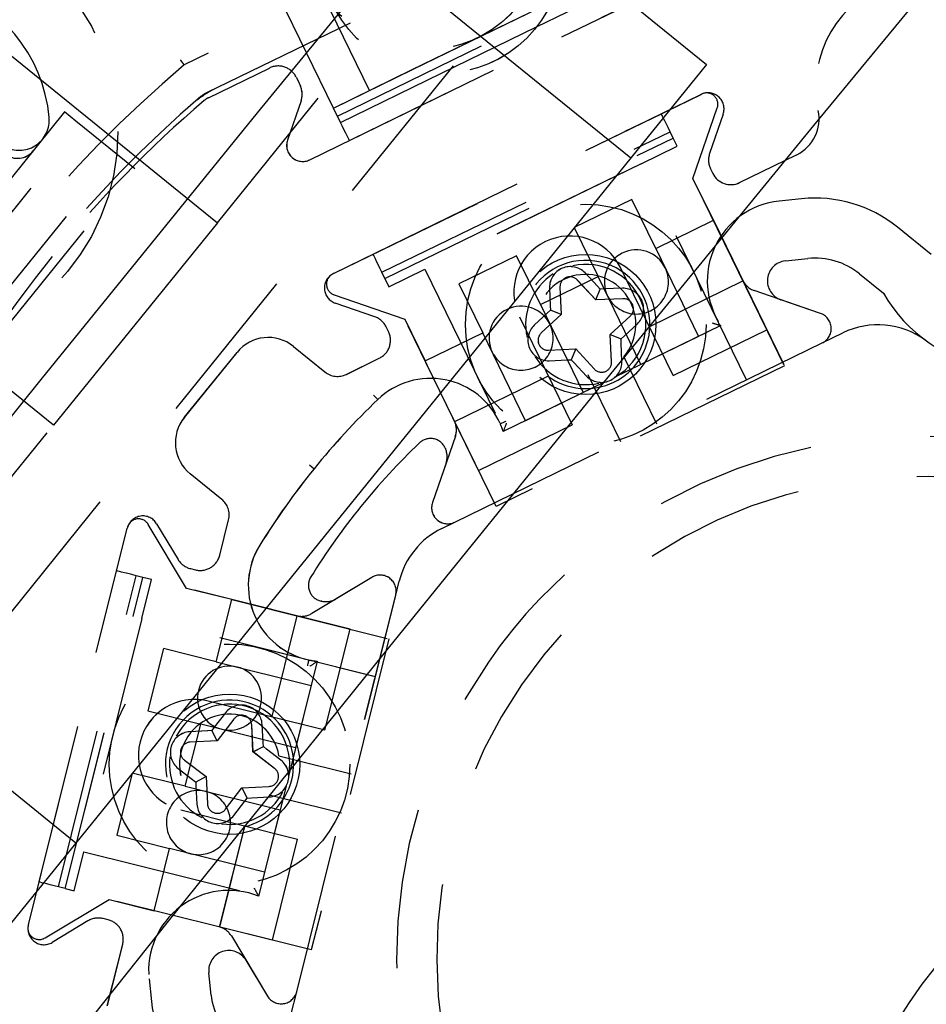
# Model space of a CAD drawing. Extents: x -7591 to -2491, y 6498 to 10061.
# Tile 17 of 125: x -6941 to -6919, y 8432 to 8456. Entities that reach past the tile are written whole.
import ezdxf

# ---------------------------------------------------------------- set-up
doc = ezdxf.new("R2010")
doc.units = 0
doc.header["$MEASUREMENT"] = 0
doc.linetypes.add('HIDDEN', pattern=[7, 4, -3])
doc.layers.get('0').update_dxf_attribs({"linetype": 'CONTINUOUS'})
doc.layers.add('LE_HIDDEN', color=7, linetype='CONTINUOUS')

msp = doc.modelspace()

# ---------------------------------------------------------------- linework, layer by layer
for p, q in [((-6942.355, 8466.236), (-6926.035, 8453.02)), ((-6944.124, 8457.696), (-6936.352, 8451.403)), ((-6939.88, 8435.923), (-6956.2, 8449.139))]:
    msp.add_line(p, q)
for points in [[(-3319.187, 8334.814, 0.111006), (-4057.655, 9007.303, 0.000315), (-4060.148, 9008.72, 0.005079), (-4100.612, 9031.15, 0.000315), (-4103.135, 9032.513, 0.252871), (-6267.968, 9031.15, 0.005079), (-6308.432, 9008.72, 0.111325), (-7049.393, 8334.814)], [(-6961.746, 8448.295, 0.288392), (-6806.482, 8322.565, 0.257807), (-6802.45, 8324.201), (-6788.18, 8341.823, 0.257806), (-6787.418, 8346.107, 0.288392), (-6942.682, 8471.837, 0.257808), (-6946.714, 8470.201), (-6960.984, 8452.579, 0.257806), (-6961.746, 8448.295)]]:
    msp.add_lwpolyline(points, format="xyb")
for points in [[(-6945.13, 8472.343), (-6924.147, 8455.352), (-6941.768, 8433.592)], [(-6936.352, 8451.403), (-6940.443, 8446.351), (-6948.214, 8452.644)]]:
    msp.add_lwpolyline(points)
for radius, start, end in [(2396.874, 31.73211, 148.26789), (2391.874, 31.73211, 148.26789), (2372, 31.75, 148.25), (2370, 31.798351, 148.201649), (2345, 32.749986, 147.249993), (2266.165, 35.008825, 144.991175), (2258.065, 35.008857, 144.991143), (2247.115, 35.0089, 144.9911)]:
    msp.add_arc((-5184.29, 7028.429), radius, start, end)
at = {"layer": 'LE_HIDDEN', "color": 1, "linetype": 'HIDDEN'}
for p, q in [((-6936.629, 8454.639), (-6923.616, 8460.986)), ((-6936.629, 8454.639), (-6923.616, 8460.986)), ((-6932.555, 8454.701), (-6935.185, 8460.094)), ((-6932.555, 8454.701), (-6935.185, 8460.094)), ((-6933.355, 8454.06), (-6926.165, 8457.567)), ((-6933.355, 8454.06), (-6926.165, 8457.567)), ((-6928.389, 8456.288), (-6926.088, 8457.41)), ((-6928.389, 8456.288), (-6926.088, 8457.41)), ((-6933.059, 8453.454), (-6925.869, 8456.961)), ((-6933.059, 8453.454), (-6925.869, 8456.961)), ((-6931.489, 8455.221), (-6928.013, 8456.916)), ((-6931.488, 8455.221), (-6928.013, 8456.916)), ((-6930.762, 8455.13), (-6928.389, 8456.288)), ((-6930.762, 8455.13), (-6928.389, 8456.288)), ((-6936.572, 8454.522), (-6935.054, 8455.262)), ((-6936.572, 8454.522), (-6935.054, 8455.262)), ((-6933.454, 8454.263), (-6931.489, 8455.221)), ((-6933.454, 8454.263), (-6931.488, 8455.221)), ((-6933.278, 8453.903), (-6930.762, 8455.13)), ((-6933.278, 8453.903), (-6930.762, 8455.13)), ((-6933.456, 8450.132), (-6924.289, 8454.604)), ((-6933.456, 8450.132), (-6924.288, 8454.604)), ((-6924.273, 8454.611), (-6924.289, 8454.604)), ((-6924.273, 8454.611), (-6924.288, 8454.604)), ((-6933.278, 8453.903), (-6933.454, 8454.263)), ((-6933.278, 8453.903), (-6933.454, 8454.263)), ((-6924.488, 8452.504), (-6923.882, 8454.265)), ((-6924.488, 8452.504), (-6923.881, 8454.265)), ((-6940.162, 8454.166), (-6943.938, 8449.503)), ((-6940.162, 8454.166), (-6943.938, 8449.503)), ((-6939.879, 8453.937), (-6940.162, 8454.166)), ((-6939.879, 8453.937), (-6940.162, 8454.166)), ((-6932.468, 8450.615), (-6925.277, 8454.122)), ((-6932.467, 8450.615), (-6925.277, 8454.122)), ((-6923.735, 8454.114), (-6924.074, 8453.129)), ((-6923.735, 8454.114), (-6924.074, 8453.129)), ((-6943.511, 8449.157), (-6939.735, 8453.82)), ((-6943.511, 8449.157), (-6939.735, 8453.82)), ((-6932.248, 8450.165), (-6925.058, 8453.672)), ((-6932.248, 8450.165), (-6925.058, 8453.672)), ((-6932.172, 8450.008), (-6924.981, 8453.515)), ((-6932.171, 8450.008), (-6924.981, 8453.515)), ((-6924.981, 8453.515), (-6925.058, 8453.672)), ((-6924.981, 8453.515), (-6925.058, 8453.672)), ((-6924.883, 8453.313), (-6924.981, 8453.515)), ((-6924.882, 8453.313), (-6924.981, 8453.515)), ((-6925.782, 8452.874), (-6924.883, 8453.313)), ((-6925.781, 8452.874), (-6924.882, 8453.313)), ((-6922.647, 8448.729), (-6924.883, 8453.313)), ((-6922.647, 8448.729), (-6924.882, 8453.313)), ((-6942.635, 8448.448), (-6938.859, 8453.11)), ((-6942.634, 8448.448), (-6938.858, 8453.11)), ((-6923.326, 8452.403), (-6921.902, 8453.098)), ((-6923.326, 8452.403), (-6921.902, 8453.098)), ((-6925.782, 8452.874), (-6931.174, 8450.244)), ((-6925.781, 8452.874), (-6931.174, 8450.244)), ((-6923.151, 8447.482), (-6925.782, 8452.874)), ((-6923.151, 8447.482), (-6925.781, 8452.874)), ((-6924.051, 8452.747), (-6923.995, 8452.633)), ((-6924.05, 8452.747), (-6923.995, 8452.633)), ((-6923.98, 8451.462), (-6924.488, 8452.504)), ((-6923.98, 8451.462), (-6924.488, 8452.504)), ((-6925.418, 8450.761), (-6923.98, 8451.462)), ((-6925.418, 8450.761), (-6923.98, 8451.462)), ((-6925.418, 8450.761), (-6924.348, 8448.567)), ((-6925.418, 8450.761), (-6924.348, 8448.567)), ((-6928.89, 8450.579), (-6930.328, 8449.878)), ((-6928.89, 8450.579), (-6930.328, 8449.878)), ((-6928.294, 8449.358), (-6928.89, 8450.579)), ((-6928.294, 8449.358), (-6928.89, 8450.579)), ((-6922.183, 8450.449), (-6921.623, 8450.508)), ((-6922.183, 8450.449), (-6921.622, 8450.508)), ((-6932.073, 8449.806), (-6931.174, 8450.244)), ((-6932.073, 8449.806), (-6931.174, 8450.244)), ((-6931.174, 8450.244), (-6928.544, 8444.851)), ((-6931.174, 8450.244), (-6928.544, 8444.851)), ((-6933.456, 8450.132), (-6933.472, 8450.125)), ((-6933.456, 8450.132), (-6933.471, 8450.125)), ((-6932.172, 8450.008), (-6932.248, 8450.165)), ((-6932.171, 8450.008), (-6932.248, 8450.165)), ((-6932.172, 8450.008), (-6932.073, 8449.806)), ((-6932.171, 8450.008), (-6932.073, 8449.806)), ((-6928.294, 8449.358), (-6926.856, 8450.06)), ((-6928.294, 8449.358), (-6926.856, 8450.06)), ((-6925.786, 8447.865), (-6926.856, 8450.06)), ((-6925.786, 8447.865), (-6926.856, 8450.06)), ((-6929.837, 8445.222), (-6932.073, 8449.806)), ((-6929.837, 8445.222), (-6932.073, 8449.806)), ((-6930.328, 8449.878), (-6929.733, 8448.657)), ((-6930.328, 8449.878), (-6929.732, 8448.657)), ((-6927.806, 8449.791), (-6927.774, 8449.113)), ((-6927.806, 8449.791), (-6927.774, 8449.113)), ((-6926.912, 8449.474), (-6927.373, 8449.972)), ((-6926.912, 8449.474), (-6927.372, 8449.972)), ((-6926.802, 8449.744), (-6926.871, 8449.819)), ((-6926.801, 8449.744), (-6926.871, 8449.819)), ((-6926.699, 8449.749), (-6926.802, 8449.744)), ((-6926.699, 8449.749), (-6926.801, 8449.744)), ((-6925.563, 8448.816), (-6923.242, 8449.948)), ((-6925.563, 8448.816), (-6923.242, 8449.948)), ((-6933.44, 8449.603), (-6931.678, 8448.997)), ((-6933.439, 8449.603), (-6931.678, 8448.997)), ((-6926.912, 8449.474), (-6926.802, 8449.744)), ((-6926.912, 8449.474), (-6926.801, 8449.744)), ((-6926.235, 8449.506), (-6926.912, 8449.474)), ((-6926.234, 8449.506), (-6926.912, 8449.474)), ((-6921.309, 8449.14), (-6922.962, 8449.709)), ((-6921.309, 8449.14), (-6922.962, 8449.709)), ((-6932.426, 8449.056), (-6933.411, 8449.395)), ((-6932.426, 8449.056), (-6933.411, 8449.395)), ((-6928.294, 8449.358), (-6927.224, 8447.164)), ((-6928.294, 8449.358), (-6927.224, 8447.164)), ((-6928.049, 8449.326), (-6928.044, 8449.224)), ((-6928.049, 8449.326), (-6928.044, 8449.224)), ((-6928.816, 8449.058), (-6927.501, 8446.362)), ((-6928.815, 8449.058), (-6927.5, 8446.362)), ((-6927.774, 8449.113), (-6928.272, 8448.653)), ((-6927.774, 8449.113), (-6928.272, 8448.653)), ((-6928.044, 8449.224), (-6928.119, 8449.154)), ((-6928.044, 8449.224), (-6928.119, 8449.154)), ((-6927.774, 8449.113), (-6928.044, 8449.224)), ((-6927.774, 8449.113), (-6928.044, 8449.224)), ((-6926.552, 8448.612), (-6926.053, 8449.073)), ((-6926.551, 8448.612), (-6926.053, 8449.073)), ((-6932.084, 8448.688), (-6932.14, 8448.802)), ((-6932.084, 8448.688), (-6932.14, 8448.802)), ((-6931.678, 8448.997), (-6931.171, 8447.956)), ((-6931.678, 8448.997), (-6931.17, 8447.956)), ((-6931.171, 8447.956), (-6929.733, 8448.657)), ((-6931.17, 8447.956), (-6929.732, 8448.657)), ((-6928.662, 8446.463), (-6929.733, 8448.657)), ((-6928.662, 8446.463), (-6929.732, 8448.657)), ((-6926.552, 8448.612), (-6926.282, 8448.502)), ((-6926.519, 8447.935), (-6926.552, 8448.612)), ((-6926.551, 8448.612), (-6926.281, 8448.502)), ((-6926.519, 8447.935), (-6926.551, 8448.612)), ((-6926.282, 8448.502), (-6926.206, 8448.572)), ((-6926.281, 8448.502), (-6926.206, 8448.572)), ((-6924.348, 8448.567), (-6925.786, 8447.865)), ((-6924.348, 8448.567), (-6925.786, 8447.865)), ((-6924.984, 8447.589), (-6922.647, 8448.729)), ((-6924.984, 8447.589), (-6922.647, 8448.729)), ((-6921.264, 8448.402), (-6920.749, 8448.653)), ((-6921.264, 8448.402), (-6920.748, 8448.653)), ((-6934.453, 8448.315), (-6933.669, 8447.68)), ((-6934.453, 8448.315), (-6933.668, 8447.68)), ((-6926.277, 8448.399), (-6926.282, 8448.502)), ((-6926.276, 8448.399), (-6926.281, 8448.502)), ((-6937.176, 8446.541), (-6935.859, 8448.167)), ((-6937.175, 8446.541), (-6935.859, 8448.167)), ((-6928.091, 8448.22), (-6927.413, 8448.252)), ((-6928.091, 8448.22), (-6927.413, 8448.252)), ((-6927.413, 8448.252), (-6927.524, 8447.982)), ((-6927.413, 8448.252), (-6927.524, 8447.982)), ((-6927.413, 8448.252), (-6926.953, 8447.753)), ((-6927.413, 8448.252), (-6926.953, 8447.753)), ((-6926.211, 8448.052), (-6926.047, 8447.716)), ((-6926.211, 8448.052), (-6926.047, 8447.716)), ((-6933.135, 8447.619), (-6932.314, 8448.019)), ((-6933.134, 8447.619), (-6932.314, 8448.019)), ((-6927.626, 8447.977), (-6927.524, 8447.982)), ((-6927.626, 8447.977), (-6927.524, 8447.982)), ((-6927.524, 8447.982), (-6927.454, 8447.906)), ((-6927.524, 8447.982), (-6927.454, 8447.906)), ((-6926.047, 8447.716), (-6925.398, 8446.386)), ((-6926.047, 8447.716), (-6925.398, 8446.386)), ((-6927.224, 8447.164), (-6928.662, 8446.463)), ((-6927.224, 8447.164), (-6928.662, 8446.463)), ((-6929.837, 8445.222), (-6927.501, 8446.362)), ((-6929.837, 8445.222), (-6927.5, 8446.362)), ((-6930.416, 8446.074), (-6930.985, 8444.421)), ((-6930.416, 8446.074), (-6930.985, 8444.421)), ((-6930.67, 8445.782), (-6930.663, 8445.767)), ((-6930.669, 8445.782), (-6930.663, 8445.767)), ((-6934.054, 8445.36), (-6933.938, 8445.265)), ((-6934.054, 8445.36), (-6933.937, 8445.265)), ((-6936.244, 8444.5), (-6937.028, 8445.135)), ((-6936.243, 8444.5), (-6937.028, 8445.135)), ((-6937.118, 8442.279), (-6938.077, 8443.876)), ((-6937.118, 8442.279), (-6938.077, 8443.876)), ((-6937.868, 8443.892), (-6937.331, 8442.999)), ((-6937.867, 8443.892), (-6937.331, 8442.999)), ((-6936.294, 8443.105), (-6936.073, 8443.99)), ((-6936.294, 8443.105), (-6936.073, 8443.99)), ((-6930.753, 8443.774), (-6930.432, 8443.931)), ((-6930.753, 8443.774), (-6930.431, 8443.931)), ((-6941.066, 8433.885), (-6938.599, 8443.782)), ((-6941.066, 8433.885), (-6938.598, 8443.782)), ((-6938.594, 8443.799), (-6938.599, 8443.782)), ((-6938.594, 8443.799), (-6938.598, 8443.782)), ((-6940.8, 8434.953), (-6938.865, 8442.715)), ((-6940.8, 8434.953), (-6938.864, 8442.715)), ((-6937.024, 8442.771), (-6936.9, 8442.74)), ((-6937.023, 8442.771), (-6936.9, 8442.74)), ((-6940.315, 8434.832), (-6938.38, 8442.594)), ((-6940.315, 8434.832), (-6938.379, 8442.594)), ((-6940.145, 8434.789), (-6938.21, 8442.552)), ((-6940.145, 8434.789), (-6938.209, 8442.552)), ((-6938.21, 8442.552), (-6938.38, 8442.594)), ((-6938.209, 8442.552), (-6938.379, 8442.594)), ((-6938.233, 8441.527), (-6937.991, 8442.497)), ((-6938.233, 8441.527), (-6937.991, 8442.497)), ((-6937.991, 8442.497), (-6938.21, 8442.552)), ((-6937.991, 8442.497), (-6938.209, 8442.552)), ((-6933.043, 8441.263), (-6937.991, 8442.497)), ((-6933.043, 8441.263), (-6937.991, 8442.497)), ((-6932.498, 8442.553), (-6933.996, 8441.652)), ((-6932.497, 8442.553), (-6933.996, 8441.652)), ((-6931.904, 8442.113), (-6931.817, 8442.46)), ((-6931.903, 8442.113), (-6931.817, 8442.46)), ((-6935.994, 8441.999), (-6937.118, 8442.279)), ((-6935.994, 8441.999), (-6937.118, 8442.279)), ((-6936.381, 8440.447), (-6935.994, 8441.999)), ((-6936.381, 8440.447), (-6935.994, 8441.999)), ((-6933.748, 8441.958), (-6933.763, 8441.961)), ((-6933.748, 8441.958), (-6933.763, 8441.961)), ((-6938.233, 8441.527), (-6939.685, 8435.705)), ((-6938.233, 8441.527), (-6939.685, 8435.705)), ((-6932.412, 8440.075), (-6938.233, 8441.527)), ((-6932.411, 8440.075), (-6938.233, 8441.527)), ((-6934.984, 8439.085), (-6934.359, 8441.592)), ((-6934.984, 8439.085), (-6934.359, 8441.592)), ((-6933.672, 8438.741), (-6933.043, 8441.263)), ((-6933.672, 8438.741), (-6933.043, 8441.263)), ((-6937.699, 8440.775), (-6938.086, 8439.223)), ((-6937.699, 8440.775), (-6938.086, 8439.223)), ((-6936.381, 8440.447), (-6937.699, 8440.775)), ((-6936.381, 8440.447), (-6937.699, 8440.775)), ((-6936.381, 8440.447), (-6934.012, 8439.856)), ((-6936.381, 8440.447), (-6934.012, 8439.856)), ((-6934.012, 8439.856), (-6934.399, 8438.304)), ((-6934.012, 8439.856), (-6934.399, 8438.304)), ((-6938.086, 8439.223), (-6936.768, 8438.894)), ((-6938.086, 8439.223), (-6936.768, 8438.894)), ((-6935.944, 8439.015), (-6936.355, 8438.475)), ((-6935.944, 8439.015), (-6936.355, 8438.475)), ((-6937.155, 8437.342), (-6936.768, 8438.894)), ((-6937.155, 8437.342), (-6936.768, 8438.894)), ((-6934.399, 8438.304), (-6936.768, 8438.894)), ((-6934.399, 8438.304), (-6936.768, 8438.894)), ((-6936.491, 8438.733), (-6936.594, 8438.728)), ((-6936.491, 8438.733), (-6936.593, 8438.728)), ((-6936.429, 8438.815), (-6936.491, 8438.733)), ((-6936.429, 8438.815), (-6936.491, 8438.733)), ((-6936.355, 8438.475), (-6936.491, 8438.733)), ((-6936.355, 8438.475), (-6936.491, 8438.733)), ((-6935.464, 8438.197), (-6935.496, 8438.875)), ((-6935.463, 8438.197), (-6935.496, 8438.875)), ((-6936.355, 8438.475), (-6937.033, 8438.443)), ((-6936.355, 8438.475), (-6937.033, 8438.443)), ((-6935.464, 8438.197), (-6935.205, 8438.333)), ((-6935.463, 8438.197), (-6935.205, 8438.333)), ((-6935.205, 8438.333), (-6935.21, 8438.436)), ((-6935.205, 8438.333), (-6935.21, 8438.436)), ((-6935.124, 8438.271), (-6935.205, 8438.333)), ((-6935.123, 8438.271), (-6935.205, 8438.333)), ((-6937.173, 8437.994), (-6936.633, 8437.583)), ((-6937.172, 8437.994), (-6936.633, 8437.583)), ((-6934.924, 8437.787), (-6935.464, 8438.197)), ((-6934.923, 8437.787), (-6935.463, 8438.197)), ((-6934.816, 8438.098), (-6934.453, 8438.008)), ((-6934.815, 8438.098), (-6934.452, 8438.008)), ((-6934.453, 8438.008), (-6933.016, 8437.65)), ((-6934.452, 8438.008), (-6933.016, 8437.65)), ((-6936.973, 8437.51), (-6936.891, 8437.447)), ((-6936.973, 8437.51), (-6936.891, 8437.447)), ((-6936.633, 8437.583), (-6936.891, 8437.447)), ((-6936.633, 8437.583), (-6936.891, 8437.447)), ((-6936.633, 8437.583), (-6936.601, 8436.905)), ((-6936.633, 8437.583), (-6936.6, 8436.905)), ((-6937.155, 8437.342), (-6934.786, 8436.751)), ((-6937.155, 8437.342), (-6934.786, 8436.751)), ((-6936.891, 8437.447), (-6936.886, 8437.345)), ((-6936.891, 8437.447), (-6936.886, 8437.345)), ((-6936.152, 8436.766), (-6935.741, 8437.306)), ((-6936.152, 8436.766), (-6935.741, 8437.306)), ((-6935.741, 8437.306), (-6935.063, 8437.338)), ((-6935.741, 8437.306), (-6935.063, 8437.338)), ((-6935.741, 8437.306), (-6935.605, 8437.047)), ((-6935.741, 8437.306), (-6935.605, 8437.047)), ((-6935.667, 8436.966), (-6935.605, 8437.047)), ((-6935.667, 8436.966), (-6935.605, 8437.047)), ((-6935.605, 8437.047), (-6935.503, 8437.052)), ((-6935.605, 8437.047), (-6935.502, 8437.052)), ((-6934.694, 8437.037), (-6933.258, 8436.679)), ((-6934.694, 8437.037), (-6933.258, 8436.679)), ((-6934.786, 8436.751), (-6935.173, 8435.199)), ((-6934.786, 8436.751), (-6935.173, 8435.199)), ((-6936.295, 8433.829), (-6935.67, 8436.336)), ((-6936.294, 8433.829), (-6935.67, 8436.336)), ((-6934.978, 8433.501), (-6934.349, 8436.024)), ((-6934.978, 8433.501), (-6934.349, 8436.024)), ((-6937.929, 8434.237), (-6937.542, 8435.789)), ((-6937.929, 8434.237), (-6937.542, 8435.789)), ((-6935.173, 8435.199), (-6937.542, 8435.789)), ((-6935.173, 8435.199), (-6937.542, 8435.789)), ((-6939.927, 8434.735), (-6939.685, 8435.705)), ((-6939.926, 8434.735), (-6939.685, 8435.705)), ((-6939.685, 8435.705), (-6933.863, 8434.254)), ((-6939.685, 8435.705), (-6933.863, 8434.254)), ((-6940.145, 8434.789), (-6940.315, 8434.832)), ((-6940.145, 8434.789), (-6940.315, 8434.832)), ((-6940.145, 8434.789), (-6939.927, 8434.735)), ((-6940.145, 8434.789), (-6939.926, 8434.735)), ((-6940.65, 8433.558), (-6939.053, 8434.517)), ((-6940.65, 8433.558), (-6939.053, 8434.517)), ((-6934.978, 8433.501), (-6939.927, 8434.735)), ((-6934.978, 8433.501), (-6939.926, 8434.735)), ((-6939.053, 8434.517), (-6937.929, 8434.237)), ((-6939.053, 8434.517), (-6937.929, 8434.237)), ((-6939.077, 8434.008), (-6939.201, 8434.039)), ((-6939.077, 8434.008), (-6939.201, 8434.039)), ((-6934.008, 8433.259), (-6937.929, 8434.237)), ((-6934.008, 8433.259), (-6937.929, 8434.237)), ((-6941.066, 8433.885), (-6941.07, 8433.869)), ((-6941.066, 8433.885), (-6941.07, 8433.869)), ((-6939.579, 8433.982), (-6940.472, 8433.446)), ((-6939.579, 8433.982), (-6940.472, 8433.446)), ((-6936.003, 8433.606), (-6935.102, 8432.107)), ((-6936.002, 8433.606), (-6935.102, 8432.107)), ((-6939.097, 8431.864), (-6938.713, 8433.402)), ((-6939.096, 8431.864), (-6938.713, 8433.402)), ((-6936.505, 8432.129), (-6936.564, 8432.69)), ((-6936.505, 8432.129), (-6936.564, 8432.69)), ((-6934.51, 8431.66), (-6934.371, 8432.216)), ((-6934.51, 8431.66), (-6934.371, 8432.216))]:
    msp.add_line(p, q, dxfattribs=at)
for points in [[(-5186.29, 9150.428, 0.172955), (-6528.439, 8670.424), (-6468.332, 8596.856, 0.078205), (-6887.993, 8126.665), (-7153.762, 8297.613, -0.254675), (-5186.29, 9371.428)], [(-7153.761, 8297.613, -0.254675), (-5186.29, 9371.428), (-5186.29, 9290.429), (-5204.29, 9290.429)], [(-6936.352, 8451.403), (-6907.246, 8487.345, 0.414214), (-6912.864, 8540.791)], [(-6886.397, 8449.295, 0.351559), (-6886.67, 8449.859, 0.053212), (-6923.107, 8462.686, 0.173187), (-6924.778, 8462.5)], [(-6886.397, 8449.295, 0.351559), (-6886.669, 8449.859, 0.053212), (-6923.106, 8462.686, 0.173187), (-6924.777, 8462.5)], [(-6887.917, 8450.116, 0.04931), (-6921.628, 8462.021, 0.175441), (-6923.998, 8461.767), (-6937.18, 8455.338, 0.094659), (-6944.464, 8446.343), (-6948.013, 8432.111, 0.175441), (-6947.768, 8429.741, 0.04931), (-6929.114, 8399.241)], [(-6887.916, 8450.116, 0.04931), (-6921.628, 8462.021, 0.175441), (-6923.997, 8461.767), (-6937.18, 8455.338, 0.094659), (-6944.464, 8446.343), (-6948.012, 8432.111, 0.175441), (-6947.767, 8429.741, 0.04931), (-6929.114, 8399.241)], [(-6934.264, 8454.442), (-6934.602, 8453.461, 0.668179), (-6934.048, 8452.971), (-6924.88, 8457.443, 0.668179), (-6924.925, 8458.181), (-6925.91, 8458.52)], [(-6934.264, 8454.442), (-6934.601, 8453.461, 0.668179), (-6934.048, 8452.971), (-6924.88, 8457.443, 0.668179), (-6924.925, 8458.181), (-6925.91, 8458.52)], [(-6933.454, 8454.263), (-6935.088, 8457.613, 0.198912), (-6935.374, 8457.866)], [(-6933.454, 8454.263), (-6935.087, 8457.613, 0.198912), (-6935.374, 8457.866)], [(-6918.546, 8450.609), (-6919.39, 8451.292, 0.198913), (-6921.779, 8452), (-6922.34, 8451.941, 0.564848), (-6923.792, 8448.838), (-6926.455, 8447.539)], [(-6918.546, 8450.609), (-6919.39, 8451.292, 0.198913), (-6921.779, 8452), (-6922.34, 8451.941, 0.564848), (-6923.792, 8448.838), (-6926.454, 8447.539)], [(-6960.203, 8451.33, 0.257807), (-6960.492, 8449.707), (-6960.191, 8448.826, 0.288476), (-6806.229, 8324.19), (-6805.36, 8324.086, 0.257723), (-6803.833, 8324.706), (-6788.963, 8343.069)], [(-6960.203, 8451.33, 0.257807), (-6960.492, 8449.707), (-6960.191, 8448.826, 0.288476), (-6806.228, 8324.19), (-6805.36, 8324.086, 0.257723), (-6803.833, 8324.706), (-6788.962, 8343.069)], [(-6924.984, 8447.589), (-6926.299, 8450.285, 1), (-6928.816, 8449.058)], [(-6924.984, 8447.589), (-6926.299, 8450.285, 1), (-6928.815, 8449.058)], [(-6930.432, 8446.441), (-6928.11, 8447.574, 0.604669), (-6925.563, 8448.816, 1.653801), (-6928.11, 8447.574)], [(-6930.432, 8446.441), (-6928.11, 8447.574, 0.604669), (-6925.563, 8448.816, 1.653801), (-6928.11, 8447.574)], [(-6926.871, 8449.819), (-6927.181, 8450.149, 0.683258), (-6928.067, 8449.779), (-6928.049, 8449.326)], [(-6926.871, 8449.819), (-6927.181, 8450.149, 0.683258), (-6928.066, 8449.779), (-6928.049, 8449.326)], [(-6920.334, 8450.126), (-6919.737, 8449.643, 0.22718), (-6917.034, 8447.778), (-6911.077, 8446.835, 0.268832), (-6907.521, 8448.206)], [(-6920.334, 8450.126), (-6919.737, 8449.643, 0.22718), (-6917.034, 8447.778), (-6911.076, 8446.835, 0.268832), (-6907.521, 8448.206)], [(-6926.206, 8448.572), (-6925.876, 8448.881, 0.683254), (-6926.247, 8449.767), (-6926.699, 8449.749)], [(-6926.206, 8448.572), (-6925.876, 8448.881, 0.683254), (-6926.247, 8449.767), (-6926.699, 8449.749)], [(-6930.647, 8445.401), (-6930.985, 8444.421, 0.668179), (-6930.432, 8443.931), (-6921.264, 8448.402, 0.668178), (-6921.309, 8449.14), (-6922.294, 8449.479)], [(-6930.647, 8445.401), (-6930.985, 8444.421, 0.668179), (-6930.431, 8443.931), (-6921.264, 8448.402, 0.668178), (-6921.309, 8449.14), (-6922.293, 8449.479)], [(-6928.119, 8449.154), (-6928.449, 8448.845, 0.683252), (-6928.079, 8447.959), (-6927.626, 8447.977)], [(-6928.119, 8449.154), (-6928.449, 8448.845, 0.683252), (-6928.078, 8447.959), (-6927.626, 8447.977)], [(-6927.454, 8447.906), (-6927.145, 8447.576, 0.68325), (-6926.259, 8447.947), (-6926.277, 8448.399)], [(-6927.454, 8447.906), (-6927.144, 8447.576, 0.68325), (-6926.259, 8447.947), (-6926.276, 8448.399)], [(-6929.299, 8446.391, 0.51956), (-6932.35, 8446.991, 0.031518), (-6933.938, 8445.265, 0.031521), (-6935.296, 8443.353, 0.519515), (-6934.075, 8440.494)], [(-6929.299, 8446.391, 0.51956), (-6932.35, 8446.991, 0.031518), (-6933.937, 8445.265, 0.031521), (-6935.295, 8443.353, 0.519515), (-6934.074, 8440.494)], [(-6926.679, 8447.43), (-6929.221, 8446.19, 0.024971), (-6929.293, 8446.377)], [(-6926.679, 8447.43), (-6929.22, 8446.19, 0.024971), (-6929.292, 8446.377)], [(-7022.995, 8404.791, 0.414214), (-6969.549, 8410.408), (-6940.443, 8446.351)], [(-6935.638, 8432.999), (-6935.102, 8432.107, 0.668179), (-6934.371, 8432.216), (-6931.904, 8442.113, 0.668178), (-6932.498, 8442.553), (-6933.387, 8442.018)], [(-6935.638, 8432.999), (-6935.102, 8432.107, 0.668179), (-6934.371, 8432.216), (-6931.903, 8442.113, 0.668178), (-6932.497, 8442.553), (-6933.386, 8442.018)], [(-6934.059, 8440.491, 0.024971), (-6933.862, 8440.459), (-6934.579, 8437.582)], [(-6934.059, 8440.491, 0.024971), (-6933.861, 8440.459), (-6934.579, 8437.582)], [(-6933.672, 8438.741), (-6936.583, 8439.466, 1), (-6937.26, 8436.75), (-6934.349, 8436.024)], [(-6933.672, 8438.741), (-6936.582, 8439.466, 1), (-6937.26, 8436.75), (-6934.349, 8436.024)], [(-6935.21, 8438.436), (-6935.235, 8438.888, 0.683258), (-6936.152, 8439.173), (-6936.429, 8438.815)], [(-6935.21, 8438.436), (-6935.235, 8438.888, 0.683258), (-6936.152, 8439.173), (-6936.429, 8438.815)], [(-6934.816, 8438.098, 4.791288), (-6935.058, 8437.128), (-6934.694, 8437.037)], [(-6934.815, 8438.098, 4.791288), (-6935.057, 8437.128), (-6934.694, 8437.037)], [(-6936.594, 8438.728), (-6937.045, 8438.703, 0.683245), (-6937.331, 8437.787), (-6936.973, 8437.51)], [(-6936.593, 8438.728), (-6937.045, 8438.703, 0.683245), (-6937.33, 8437.787), (-6936.973, 8437.51)], [(-6935.503, 8437.052), (-6935.051, 8437.077, 0.683251), (-6934.766, 8437.994), (-6935.124, 8438.271)], [(-6935.502, 8437.052), (-6935.051, 8437.077, 0.683251), (-6934.765, 8437.994), (-6935.123, 8438.271)], [(-6934.639, 8437.34), (-6935.323, 8434.598, 0.564848), (-6938.056, 8432.533), (-6937.997, 8431.973, 0.198912), (-6936.808, 8429.783), (-6935.964, 8429.099)], [(-6934.639, 8437.34), (-6935.323, 8434.598, 0.564848), (-6938.056, 8432.533), (-6937.997, 8431.973, 0.198912), (-6936.808, 8429.783), (-6935.964, 8429.099)], [(-6936.63, 8437.211, 1), (-6937.017, 8435.658, 1), (-6936.63, 8437.211)], [(-6936.63, 8437.211, 1), (-6937.017, 8435.658, 1), (-6936.63, 8437.211)], [(-6936.886, 8437.345), (-6936.861, 8436.893, 0.683245), (-6935.944, 8436.608), (-6935.667, 8436.966)], [(-6936.886, 8437.345), (-6936.861, 8436.893, 0.683245), (-6935.944, 8436.608), (-6935.667, 8436.966)]]:
    msp.add_lwpolyline(points, format="xyb", dxfattribs=at)
for points in [[(-6815.916, 8414.031), (-6814.028, 8416.363), (-6736.314, 8353.431), (-6801.134, 8273.385), (-6968.22, 8408.689), (-6905.288, 8486.403), (-6738.202, 8351.099)], [(-6937.18, 8455.338), (-6937.185, 8455.345), (-6937.198, 8455.365), (-6937.219, 8455.397), (-6937.244, 8455.436), (-6937.26, 8455.46), (-6937.263, 8455.464)], [(-6937.18, 8455.338), (-6937.185, 8455.345), (-6937.198, 8455.365), (-6937.218, 8455.397), (-6937.244, 8455.436), (-6937.26, 8455.46), (-6937.263, 8455.464)], [(-6934.385, 8455.032), (-6934.345, 8454.955), (-6934.28, 8454.808)], [(-6934.385, 8455.032), (-6934.345, 8454.955), (-6934.279, 8454.808)], [(-6936.521, 8454.684), (-6936.521, 8454.686), (-6936.531, 8454.684), (-6936.572, 8454.667)], [(-6936.521, 8454.684), (-6936.521, 8454.686), (-6936.531, 8454.684), (-6936.572, 8454.667)], [(-6942.19, 8448.087), (-6938.414, 8452.75), (-6939.879, 8453.937)], [(-6942.189, 8448.087), (-6938.413, 8452.75), (-6939.879, 8453.937)], [(-6925.058, 8453.672), (-6925.108, 8453.774), (-6925.152, 8453.864), (-6925.189, 8453.941), (-6925.221, 8454.006), (-6925.245, 8454.056), (-6925.263, 8454.092), (-6925.274, 8454.114), (-6925.277, 8454.122)], [(-6925.058, 8453.672), (-6925.107, 8453.774), (-6925.151, 8453.864), (-6925.189, 8453.941), (-6925.22, 8454.006), (-6925.245, 8454.056), (-6925.263, 8454.092), (-6925.273, 8454.114), (-6925.277, 8454.122)], [(-6933.059, 8453.454), (-6933.063, 8453.461), (-6933.074, 8453.483), (-6933.091, 8453.519), (-6933.116, 8453.57), (-6933.147, 8453.634), (-6933.185, 8453.711), (-6933.229, 8453.801), (-6933.278, 8453.903)], [(-6933.059, 8453.454), (-6933.063, 8453.461), (-6933.073, 8453.483), (-6933.091, 8453.519), (-6933.116, 8453.57), (-6933.147, 8453.634), (-6933.185, 8453.711), (-6933.229, 8453.801), (-6933.278, 8453.903)], [(-6925.418, 8450.761), (-6926.014, 8451.982), (-6927.452, 8451.281), (-6926.856, 8450.06)], [(-6925.418, 8450.761), (-6926.014, 8451.982), (-6927.452, 8451.281), (-6926.856, 8450.06)], [(-6923.98, 8451.462), (-6922.209, 8447.83), (-6929.399, 8444.323), (-6931.171, 8447.956)], [(-6923.98, 8451.462), (-6922.208, 8447.83), (-6929.399, 8444.323), (-6931.17, 8447.956)], [(-6932.248, 8450.165), (-6932.298, 8450.267), (-6932.342, 8450.357), (-6932.38, 8450.434), (-6932.411, 8450.499), (-6932.436, 8450.549), (-6932.453, 8450.585), (-6932.464, 8450.607), (-6932.468, 8450.615)], [(-6932.248, 8450.165), (-6932.298, 8450.267), (-6932.342, 8450.357), (-6932.379, 8450.434), (-6932.411, 8450.499), (-6932.435, 8450.549), (-6932.453, 8450.585), (-6932.464, 8450.607), (-6932.467, 8450.615)], [(-6927.11, 8447.614), (-6926.946, 8447.278), (-6926.297, 8445.947)], [(-6927.11, 8447.614), (-6926.946, 8447.278), (-6926.297, 8445.947)], [(-6932.454, 8447.099), (-6932.434, 8447.078), (-6932.414, 8447.058), (-6932.396, 8447.039), (-6932.38, 8447.023), (-6932.367, 8447.009), (-6932.358, 8446.999), (-6932.352, 8446.993), (-6932.35, 8446.991)], [(-6932.454, 8447.099), (-6932.433, 8447.078), (-6932.414, 8447.058), (-6932.396, 8447.039), (-6932.38, 8447.023), (-6932.367, 8447.009), (-6932.358, 8446.999), (-6932.352, 8446.993), (-6932.35, 8446.991)], [(-6929.159, 8446.444), (-6929.185, 8446.433), (-6929.211, 8446.421), (-6929.235, 8446.411), (-6929.256, 8446.402), (-6929.273, 8446.394), (-6929.285, 8446.389), (-6929.293, 8446.385), (-6929.296, 8446.384)], [(-6929.158, 8446.444), (-6929.185, 8446.433), (-6929.211, 8446.421), (-6929.235, 8446.411), (-6929.255, 8446.402), (-6929.272, 8446.394), (-6929.285, 8446.389), (-6929.293, 8446.385), (-6929.296, 8446.384)], [(-6938.38, 8442.594), (-6938.489, 8442.621), (-6938.586, 8442.646), (-6938.67, 8442.666), (-6938.739, 8442.684), (-6938.794, 8442.697), (-6938.833, 8442.707), (-6938.857, 8442.713), (-6938.865, 8442.715)], [(-6938.379, 8442.594), (-6938.489, 8442.621), (-6938.586, 8442.646), (-6938.67, 8442.666), (-6938.739, 8442.684), (-6938.794, 8442.697), (-6938.833, 8442.707), (-6938.856, 8442.713), (-6938.864, 8442.715)], [(-6935.994, 8441.999), (-6932.073, 8441.021), (-6934.008, 8433.259)], [(-6935.994, 8441.999), (-6932.072, 8441.021), (-6934.008, 8433.259)], [(-6934.098, 8440.346), (-6934.092, 8440.374), (-6934.086, 8440.402), (-6934.081, 8440.427), (-6934.076, 8440.449), (-6934.072, 8440.468), (-6934.069, 8440.481), (-6934.067, 8440.49), (-6934.067, 8440.492)], [(-6934.098, 8440.346), (-6934.092, 8440.374), (-6934.086, 8440.402), (-6934.081, 8440.427), (-6934.076, 8440.449), (-6934.072, 8440.468), (-6934.069, 8440.481), (-6934.067, 8440.49), (-6934.067, 8440.492)], [(-6937.155, 8437.342), (-6938.473, 8437.67), (-6938.86, 8436.118), (-6937.542, 8435.789)], [(-6937.155, 8437.342), (-6938.473, 8437.67), (-6938.86, 8436.118), (-6937.542, 8435.789)], [(-6940.315, 8434.832), (-6940.425, 8434.859), (-6940.522, 8434.883), (-6940.605, 8434.904), (-6940.675, 8434.921), (-6940.729, 8434.935), (-6940.768, 8434.945), (-6940.792, 8434.951), (-6940.8, 8434.953)], [(-6940.315, 8434.832), (-6940.424, 8434.859), (-6940.522, 8434.883), (-6940.605, 8434.904), (-6940.674, 8434.921), (-6940.729, 8434.935), (-6940.768, 8434.945), (-6940.792, 8434.951), (-6940.8, 8434.953)]]:
    msp.add_lwpolyline(points, dxfattribs=at)
for centre, radius in [((-6931.174, 8458.712), 3), ((-6931.173, 8458.712), 3), ((-6930.757, 8458.13), 3), ((-6930.756, 8458.13), 3), ((-6944.331, 8453.682), 5.5), ((-6944.331, 8453.682), 5.5), ((-6927.163, 8448.863), 3), ((-6927.163, 8448.863), 3), ((-6927.163, 8448.863), 1.75), ((-6927.163, 8448.863), 1.75), ((-6936.048, 8437.89), 3), ((-6936.048, 8437.89), 3), ((-6936.048, 8437.89), 1.75), ((-6936.048, 8437.89), 1.75), ((-6909.554, 8425.52), 11.5), ((-6909.554, 8425.52), 11.5)]:
    msp.add_circle(centre, radius, dxfattribs=at)
for centre, radius, start, end in [((-5184.29, 7028.429), 2341, 129.218957, 146.20105), ((-5184.29, 7028.429), 2341, 129.218957, 146.20105), ((-5184.29, 7028.429), 2345, 129.690181, 147.25), ((-6964.98, 8285.57), 186.884, 18.80783, 83.17416), ((-6964.98, 8285.57), 186.884, 18.80783, 83.17416), ((-6964.98, 8285.57), 185.953, 18.80783, 83.17416), ((-6964.98, 8285.57), 185.953, 18.80783, 83.17416), ((-6964.98, 8285.57), 185.849, 18.80783, 83.17416), ((-6964.98, 8285.57), 185.849, 18.80783, 83.17416), ((-6964.978, 8285.573), 180.824, 65.24435, 76.19688), ((-6964.978, 8285.573), 180.824, 65.24435, 76.19688), ((-6918.673, 8454.779), 2.75, -61.8501, -167.9558), ((-6918.673, 8454.779), 2.75, -61.8501, -167.9558), ((-6944.331, 8453.682), 3.8, 5.2351, 74.0688), ((-6944.331, 8453.682), 3.8, 5.2351, 74.0688), ((-6934.835, 8454.813), 0.5, 26, 116), ((-6934.835, 8454.813), 0.5, 26, 116), ((-6934.657, 8451.501), 3.691, 119.4214, 127.4784), ((-6934.657, 8451.501), 3.691, 119.4214, 127.4784), ((-6934.737, 8454.605), 0.5, -19, 23.97), ((-6934.736, 8454.605), 0.5, -19, 23.97), ((-6917.279, 8431.776), 29.972, 130.5451, 151.455), ((-6917.279, 8431.776), 29.972, 130.5451, 151.455), ((-6917.279, 8431.776), 29.842, 130.5451, 141), ((-6917.279, 8431.776), 29.842, 130.5451, 141), ((-6936.353, 8454.072), 0.63, 116, 130.5451), ((-6936.353, 8454.072), 0.63, 116, 130.5451), ((-6936.353, 8454.072), 0.5, 116, 130.5451), ((-6936.353, 8454.072), 0.5, 116, 130.5451), ((-6924.113, 8454.244), 0.4, -19, 116), ((-6924.113, 8454.244), 0.4, -19, 116), ((-6924.149, 8454.357), 0.283, -19, 116), ((-6924.149, 8454.357), 0.283, -19, 116), ((-6922.34, 8453.996), 1, -64, 12.0442), ((-6922.34, 8453.996), 1, -64, 12.0442), ((-6941.294, 8453.96), 0.75, -114.982, 5.2351), ((-6941.294, 8453.96), 0.75, -114.982, 5.2351), ((-6941.338, 8453.509), 0.5, -127.3823, -39), ((-6941.337, 8453.509), 0.5, -127.3823, -39), ((-6923.601, 8452.967), 0.5, 161, -153.9997), ((-6923.601, 8452.967), 0.5, 161, -153.9997), ((-6923.546, 8452.852), 0.5, -153.9997, -64), ((-6923.545, 8452.852), 0.5, -153.9997, -64), ((-6917.279, 8431.776), 29.842, 141, 151.455), ((-6917.279, 8431.776), 29.842, 141, 151.455), ((-6925.9, 8449.924), 0.8, 26, -154), ((-6925.9, 8449.924), 0.8, 26, -154), ((-6921.439, 8448.762), 1.756, 51, 96), ((-6921.439, 8448.762), 1.756, 51, 96), ((-6927.163, 8448.863), 1.5, 22.7203, 102.2815), ((-6927.163, 8448.863), 1.5, 22.7203, 102.2815), ((-6925.9, 8449.924), 0.8, -154, 26), ((-6925.9, 8449.924), 0.8, -154, 26), ((-6922.131, 8449.952), 0.5, 96, -109), ((-6922.131, 8449.952), 0.5, 96, -109), ((-6933.281, 8449.773), 0.4, 116, -108.9999), ((-6933.281, 8449.773), 0.4, 116, -108.9999), ((-6933.348, 8449.871), 0.283, 116, -109), ((-6933.347, 8449.871), 0.283, 116, -109), ((-6927.163, 8448.863), 1.5, 122.7523, -167.6071), ((-6927.163, 8448.863), 1.5, 122.7523, -167.6071), ((-6927.163, 8448.863), 1.25, -40.4218, -87.5782), ((-6927.163, 8448.863), 1.25, -40.4218, -87.5782), ((-6927.556, 8449.803), 0.25, 42.7203, -177.2797), ((-6927.556, 8449.803), 0.25, 42.7203, -177.2797), ((-6922.799, 8450.182), 0.5, -154, -109), ((-6922.799, 8450.182), 0.5, -154, -109), ((-6926.223, 8449.256), 0.25, -47.2797, 92.7203), ((-6926.223, 8449.256), 0.25, -47.2797, 92.7203), ((-6928.776, 8448.521), 0.8, 26, -154), ((-6928.776, 8448.521), 0.8, 26, -154), ((-6927.163, 8448.863), 1.5, -59.859, 22.7203), ((-6927.163, 8448.863), 1.5, -59.859, 22.7203), ((-6932.589, 8448.583), 0.5, 26.0003, 71.0001), ((-6932.589, 8448.583), 0.5, 26.0003, 71.0001), ((-6784.186, 8508.832), 185.849, -161.17413, -96.8078), ((-6784.186, 8508.832), 185.849, -161.17413, -96.8078), ((-6928.776, 8448.521), 0.8, -154, 26), ((-6928.776, 8448.521), 0.8, -154, 26), ((-6922.342, 8454.216), 5.57, -107.3899, -105.0945), ((-6922.341, 8454.216), 5.57, -107.3899, -105.0945), ((-6919.872, 8446.856), 2, 53.7174, 116), ((-6919.872, 8446.856), 2, 53.7174, 116), ((-6784.186, 8508.832), 186.884, -161.17413, -96.8078), ((-6784.186, 8508.832), 186.884, -161.17413, -96.8078), ((-6935.082, 8447.538), 1, 51, 141), ((-6935.082, 8447.538), 1, 51, 141), ((-6932.533, 8448.469), 0.5, -64, 26.0003), ((-6932.533, 8448.469), 0.5, -64, 26.0003), ((-6928.103, 8448.469), 0.25, 132.7203, -87.2797), ((-6928.102, 8448.469), 0.25, 132.7203, -87.2797), ((-6927.163, 8448.863), 1.5, -147.5546, -77.4189), ((-6927.163, 8448.863), 1.5, -147.5546, -77.4189), ((-6926.769, 8447.923), 0.25, -137.2797, 2.7203), ((-6926.769, 8447.923), 0.25, -137.2797, 2.7203), ((-6933.354, 8448.068), 0.5, -129, -64), ((-6933.354, 8448.068), 0.5, -129, -64), ((-6936.399, 8445.912), 1, 141, -129), ((-6936.398, 8445.912), 1, 141, -129), ((-6930.889, 8446.237), 0.5, -19, 26), ((-6930.888, 8446.237), 0.5, -19, 26), ((-6934.39, 8448.369), 5.61, -22.8535, -20.5764), ((-6934.39, 8448.369), 5.61, -22.8535, -20.5764), ((-6918.88, 8433.072), 13, 71, -149), ((-6918.88, 8433.072), 13, 71, -149), ((-6919.469, 8433.548), 17.118, 133.7778, 140.9996), ((-6919.469, 8433.548), 17.118, 133.7778, 140.9996), ((-6931.035, 8445.619), 0.4, 23.9697, 133.788), ((-6931.035, 8445.619), 0.4, 23.9697, 133.788), ((-6931.12, 8445.564), 0.5, -19, 23.9697), ((-6931.12, 8445.564), 0.5, -19, 23.9697), ((-6918.88, 8433.072), 12, 71, -149), ((-6918.88, 8433.072), 12, 71, -149), ((-6936.558, 8444.111), 0.5, -14, 51), ((-6936.558, 8444.111), 0.5, -14, 51), ((-6919.469, 8433.549), 17.118, 141.0005, 148.2222), ((-6919.468, 8433.549), 17.118, 141.0005, 148.2222), ((-6938.21, 8443.686), 0.4, 31, 166), ((-6938.21, 8443.686), 0.4, 31, 166), ((-6938.32, 8443.73), 0.283, 31, 166), ((-6938.32, 8443.73), 0.283, 31, 166), ((-6929.876, 8441.976), 2, 116, 166), ((-6929.876, 8441.976), 2, 116, 166), ((-6936.903, 8443.256), 0.5, -149, -104.0002), ((-6936.902, 8443.256), 0.5, -149, -104.0002), ((-6936.779, 8443.226), 0.5, -104.0002, -14), ((-6936.779, 8443.226), 0.5, -104.0002, -14), ((-6933.681, 8442.353), 0.4, 148.2119, -101.9698), ((-6933.68, 8442.353), 0.4, 148.2119, -101.9698), ((-6933.644, 8442.447), 0.5, -101.9697, -58.9999), ((-6933.644, 8442.447), 0.5, -101.9697, -58.9999), ((-6934.254, 8442.081), 0.5, -104, -59), ((-6934.254, 8442.081), 0.5, -104, -59), ((-6937.068, 8445.063), 5.61, -57.4235, -55.1464), ((-6937.068, 8445.063), 5.61, -57.4235, -55.1464), ((-6936.049, 8439.54), 0.8, 76, -104), ((-6936.049, 8439.54), 0.8, 76, -104), ((-6936.049, 8439.54), 0.8, -104, 76), ((-6936.049, 8439.54), 0.8, -104, 76), ((-6936.048, 8437.89), 1.6, 48.3203, -76.32), ((-6936.048, 8437.89), 1.6, 48.3203, -76.32), ((-6936.048, 8437.89), 1.5, 72.7203, 152.2815), ((-6936.048, 8437.89), 1.5, 72.7203, 152.2815), ((-6936.048, 8437.89), 1.5, -9.859, 72.7203), ((-6936.048, 8437.89), 1.5, -9.859, 72.7203), ((-6935.745, 8438.863), 0.25, 2.7203, 142.7203), ((-6935.745, 8438.863), 0.25, 2.7203, 142.7203), ((-6936.048, 8437.89), 1.6, -76.3201, 48.3201), ((-6936.048, 8437.89), 1.6, -76.3201, 48.3201), ((-6937.021, 8438.193), 0.25, 92.7203, -127.2797), ((-6937.021, 8438.193), 0.25, 92.7203, -127.2797), ((-6936.048, 8437.89), 1.5, 172.7523, -117.6071), ((-6936.048, 8437.89), 1.5, 172.7523, -117.6071), ((-6935.075, 8437.588), 0.25, -87.2797, 52.7203), ((-6935.075, 8437.588), 0.25, -87.2797, 52.7203), ((-6936.048, 8437.89), 1.5, -97.5546, -27.4189), ((-6936.048, 8437.89), 1.5, -97.5546, -27.4189), ((-6936.351, 8436.917), 0.25, -177.2797, -37.2797), ((-6936.351, 8436.917), 0.25, -177.2797, -37.2797), ((-6940.283, 8432.061), 5.571, 27.095, 29.3899), ((-6940.282, 8432.061), 5.571, 27.095, 29.3899), ((-6939.322, 8433.553), 0.5, 76.0002, 121), ((-6939.322, 8433.553), 0.5, 76.0002, 121), ((-6940.796, 8433.8), 0.283, 166, -59), ((-6940.678, 8433.788), 0.4, 166, -59), ((-6940.678, 8433.788), 0.4, 166, -59), ((-6940.796, 8433.8), 0.283, 166, -59), ((-6939.198, 8433.523), 0.5, -14, 76.0002), ((-6939.198, 8433.523), 0.5, -14, 76.0002), ((-6936.431, 8433.348), 0.5, 31, 76), ((-6936.431, 8433.348), 0.5, 31, 76), ((-6936.067, 8432.742), 0.5, 31, -173.9999), ((-6936.067, 8432.742), 0.5, 31, -173.9999), ((-6934.759, 8432.313), 1.756, -174, -129), ((-6934.759, 8432.313), 1.756, -174, -129)]:
    msp.add_arc(centre, radius, start, end, dxfattribs=at)

doc.saveas('drawing.dxf')
